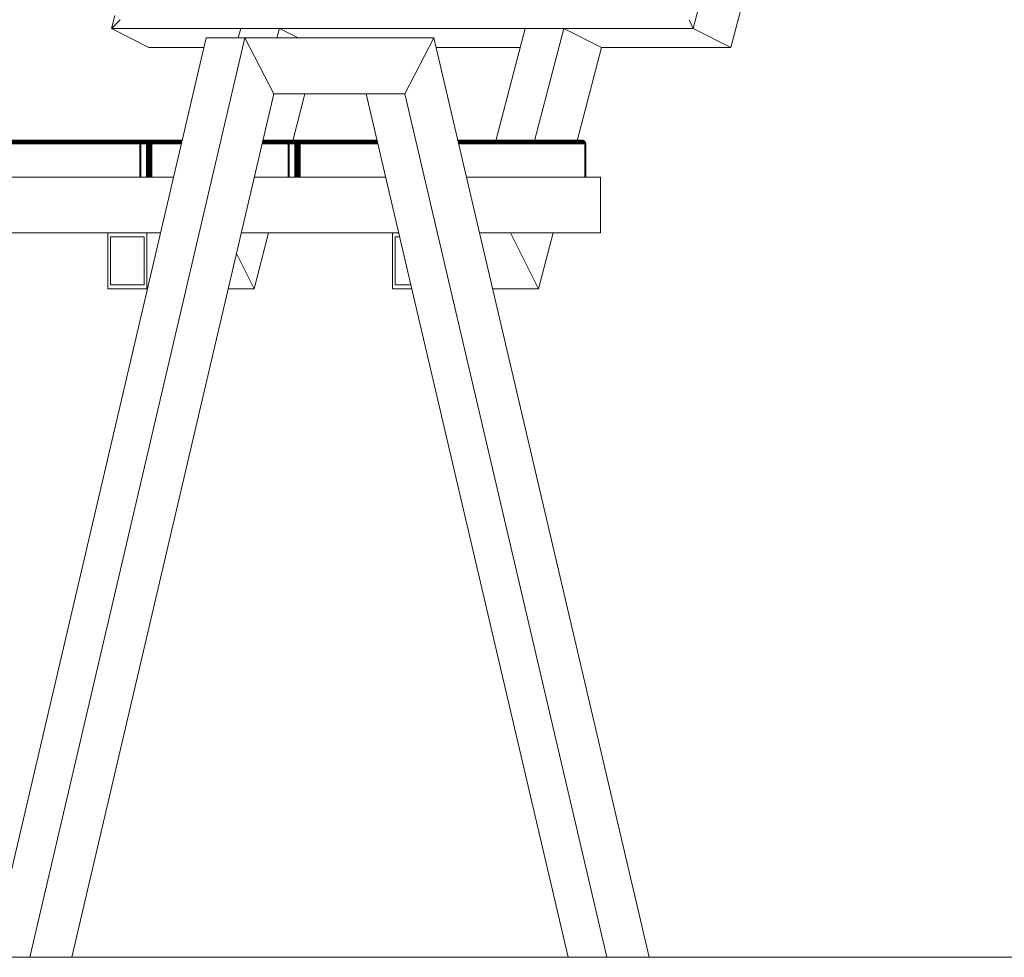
# Model space of a CAD drawing. Header units: millimetres. Extents: x -56182 to 286826, y -36685 to 98759.
# Tile 45 of 97: x -50494 to -49963, y -150 to 355. Entities that reach past the tile are written whole.
import ezdxf

# ---------------------------------------------------------------- set-up
doc = ezdxf.new("R2010")
doc.units = ezdxf.units.MM
doc.layers.add('_Thin Lines_', color=7, linetype='Continuous', lineweight=9)
doc.layers.add('Furniture-1', color=7, linetype='Continuous', lineweight=9, true_color=0xaaaaaa)
doc.layers.add('Kohvikutool-1', color=7, linetype='Continuous', lineweight=9, true_color=0xaaaaaa)

# ---------------------------------------------------------------- blocks, each defined once
blk = doc.blocks.new('MA_Kohvikultool - Kohvikutool_DWG-V226-Sisevaade 1')
at = {"layer": 'Kohvikutool-1'}
for p, q in [((-50020.37, 772.99), (-50130.84, 350.13)), ((-50110.61, 339.87), (-50000.13, 762.73)), ((-50444.16, 350.13), (-50442.36, 357.01)), ((-50439.45, 354.83), (-50444.16, 350.13)), ((-50444.16, 350.13), (-50439.45, 354.83)), ((-50444.16, 350.13), (-50423.93, 339.87)), ((-50423.93, 339.87), (-50444.16, 350.13)), ((-50130.84, 350.13), (-50444.16, 350.13)), ((-50374.53, 350.13), (-50375.87, 345)), ((-50353.65, 350.13), (-50374.53, 350.13)), ((-50354.99, 345), (-50353.65, 350.13)), ((-50343.53, 345), (-50353.65, 350.13)), ((-50221.36, 350.13), (-50237.15, 289.67)), ((-50200.47, 350.13), (-50221.36, 350.13)), ((-50216.26, 289.67), (-50200.47, 350.13)), ((-50200.47, 350.13), (-50180.23, 339.87)), ((-50130.84, 350.13), (-50133.1, 354.83)), ((-50133.1, 354.83), (-50130.84, 350.13)), ((-50110.61, 339.87), (-50130.84, 350.13)), ((-50130.84, 350.13), (-50110.61, 339.87)), ((-50393.17, 345), (-50509.03, -150)), ((-50488.14, -150), (-50372.28, 345)), ((-50393.17, 345), (-50372.28, 345)), ((-50393.17, 345), (-50372.28, 345)), ((-50372.28, 345), (-50356.66, 315)), ((-50270.52, 345), (-50372.28, 345)), ((-50372.28, 345), (-50356.66, 315)), ((-50286.15, 315), (-50270.52, 345)), ((-50286.15, 315), (-50270.52, 345)), ((-50270.52, 345), (-50154.66, -150)), ((-50423.93, 339.87), (-50394.37, 339.87)), ((-50269.32, 339.87), (-50224.04, 339.87)), ((-50193.35, 289.67), (-50180.23, 339.87)), ((-50180.23, 339.87), (-50110.61, 339.87)), ((-50465.49, -150), (-50356.66, 315)), ((-50286.15, 315), (-50356.66, 315)), ((-50346.53, 289.67), (-50339.91, 315)), ((-50307.04, 315), (-50198.2, -150)), ((-50177.31, -150), (-50286.15, 315)), ((-50430, 289.97), (-50503.39, 289.97)), ((-50429.74, 289.86), (-50503.13, 289.86)), ((-50429.49, 289.67), (-50502.88, 289.67)), ((-50429.26, 289.41), (-50502.66, 289.41)), ((-50429.08, 289.09), (-50502.48, 289.09)), ((-50428.95, 288.74), (-50502.35, 288.74)), ((-50502.27, 288.36), (-50428.88, 288.36)), ((-50502.25, 288), (-50428.86, 288)), ((-50424.05, 289.97), (-50430, 289.97)), ((-50430, 289.97), (-50429.74, 289.86)), ((-50424.32, 289.86), (-50429.74, 289.86)), ((-50429.74, 289.86), (-50429.49, 289.67)), ((-50429.65, 289.86), (-50429.36, 289.67)), ((-50429.49, 289.67), (-50429.65, 289.86)), ((-50429.58, 289.86), (-50429.18, 289.67)), ((-50429.58, 289.86), (-50429.25, 289.67)), ((-50429.57, 289.86), (-50429.24, 289.67)), ((-50429.53, 289.86), (-50429.24, 289.67)), ((-50429.53, 289.86), (-50429.17, 289.67)), ((-50429.53, 289.86), (-50429.15, 289.67)), ((-50429.53, 289.86), (-50429.18, 289.67)), ((-50429.51, 289.86), (-50429.17, 289.67)), ((-50429.51, 289.86), (-50429.15, 289.67)), ((-50424.57, 289.67), (-50429.49, 289.67)), ((-50429.26, 289.41), (-50429.49, 289.67)), ((-50429.07, 289.41), (-50429.34, 289.67)), ((-50424.8, 289.41), (-50429.26, 289.41)), ((-50429.08, 289.09), (-50429.26, 289.41)), ((-50429.25, 289.67), (-50428.96, 289.41)), ((-50429.24, 289.67), (-50428.94, 289.41)), ((-50429.24, 289.67), (-50429.17, 289.67)), ((-50429.18, 289.67), (-50428.87, 289.41)), ((-50429.15, 289.67), (-50429.18, 289.67)), ((-50429.17, 289.67), (-50428.86, 289.41)), ((-50429.17, 289.67), (-50429.15, 289.67)), ((-50429.15, 289.67), (-50428.83, 289.41)), ((-50429.1, 289.41), (-50428.88, 289.09)), ((-50428.96, 289.41), (-50429.1, 289.41)), ((-50424.99, 289.09), (-50429.08, 289.09)), ((-50428.95, 288.74), (-50429.08, 289.09)), ((-50428.86, 289.09), (-50429.07, 289.41)), ((-50429.07, 289.41), (-50428.94, 289.41)), ((-50428.96, 289.41), (-50428.72, 289.09)), ((-50428.87, 289.41), (-50428.96, 289.41)), ((-50425.12, 288.74), (-50428.95, 288.74)), ((-50428.88, 288.36), (-50428.95, 288.74)), ((-50428.94, 289.41), (-50428.7, 289.09)), ((-50428.94, 289.41), (-50428.86, 289.41)), ((-50428.7, 288.74), (-50428.91, 288.74)), ((-50428.88, 289.09), (-50428.73, 288.74)), ((-50428.72, 289.09), (-50428.88, 289.09)), ((-50428.88, 288.36), (-50425.2, 288.36)), ((-50428.86, 288), (-50428.88, 288.36)), ((-50428.65, 288.36), (-50428.88, 288.36)), ((-50428.87, 289.41), (-50428.62, 289.09)), ((-50428.83, 289.41), (-50428.87, 289.41)), ((-50428.86, 289.41), (-50428.61, 289.09)), ((-50428.86, 289.41), (-50428.83, 289.41)), ((-50428.7, 288.74), (-50428.86, 289.09)), ((-50428.86, 289.09), (-50428.7, 289.09)), ((-50425.22, 288), (-50428.86, 288)), ((-50428.86, 288), (-50428.62, 288)), ((-50428.86, 288), (-50428.86, 270)), ((-50428.61, 288.36), (-50428.84, 288.36)), ((-50428.83, 289.41), (-50428.57, 289.09)), ((-50428.58, 288), (-50428.81, 288)), ((-50428.73, 288.74), (-50428.65, 288.36)), ((-50428.55, 288.74), (-50428.73, 288.74)), ((-50428.72, 289.09), (-50428.55, 288.74)), ((-50428.62, 289.09), (-50428.72, 289.09)), ((-50428.7, 289.09), (-50428.53, 288.74)), ((-50428.7, 289.09), (-50428.61, 289.09)), ((-50428.61, 288.36), (-50428.7, 288.74)), ((-50428.7, 288.74), (-50428.53, 288.74)), ((-50428.65, 288.36), (-50428.46, 288.36)), ((-50428.65, 288.36), (-50428.62, 288)), ((-50428.62, 289.09), (-50428.43, 288.74)), ((-50428.57, 289.09), (-50428.62, 289.09)), ((-50428.62, 288), (-50428.43, 288)), ((-50428.62, 288), (-50428.62, 270)), ((-50428.61, 289.09), (-50428.42, 288.74)), ((-50428.61, 289.09), (-50428.57, 289.09)), ((-50428.43, 288.36), (-50428.61, 288.36)), ((-50428.61, 288.36), (-50428.58, 288)), ((-50428.4, 288), (-50428.58, 288)), ((-50428.58, 270), (-50428.58, 288)), ((-50428.57, 289.09), (-50428.39, 288.74)), ((-50428.55, 288.74), (-50428.46, 288.36)), ((-50428.43, 288.74), (-50428.55, 288.74)), ((-50428.53, 288.74), (-50428.43, 288.36)), ((-50428.53, 288.74), (-50428.42, 288.74)), ((-50428.46, 288.36), (-50428.33, 288.36)), ((-50428.46, 288.36), (-50428.43, 288)), ((-50428.43, 288.74), (-50428.33, 288.36)), ((-50428.39, 288.74), (-50428.43, 288.74)), ((-50428.32, 288.36), (-50428.43, 288.36)), ((-50428.43, 288.36), (-50428.4, 288)), ((-50428.43, 288), (-50428.3, 288)), ((-50428.43, 288), (-50428.43, 270)), ((-50428.42, 288.74), (-50428.32, 288.36)), ((-50428.42, 288.74), (-50428.39, 288.74)), ((-50428.29, 288), (-50428.4, 288)), ((-50428.4, 288), (-50428.4, 270)), ((-50428.39, 288.74), (-50428.28, 288.36)), ((-50428.33, 288.36), (-50428.28, 288.36)), ((-50428.33, 288.36), (-50428.3, 288)), ((-50428.28, 288.36), (-50428.32, 288.36)), ((-50428.32, 288.36), (-50428.29, 288)), ((-50428.3, 288), (-50428.25, 288)), ((-50428.3, 288), (-50428.3, 270)), ((-50428.25, 288), (-50428.29, 288)), ((-50428.29, 288), (-50428.29, 270)), ((-50428.28, 288.36), (-50428.25, 288)), ((-50428.25, 288), (-50428.25, 270)), ((-50425.22, 288), (-50425.2, 288.36)), ((-50425.22, 270), (-50425.22, 288)), ((-50425.22, 288), (-50424.95, 288)), ((-50425.2, 288.36), (-50425.12, 288.74)), ((-50425.2, 288.36), (-50422.42, 288.36)), ((-50424.93, 288.36), (-50425.2, 288.36)), ((-50425.2, 288.36), (-50422.42, 288.36)), ((-50425.12, 288.74), (-50424.99, 289.09)), ((-50422.49, 288.74), (-50425.12, 288.74)), ((-50424.87, 288.74), (-50425.12, 288.74)), ((-50422.49, 288.74), (-50425.12, 288.74)), ((-50424.99, 289.09), (-50424.8, 289.41)), ((-50422.62, 289.09), (-50424.99, 289.09)), ((-50424.76, 289.09), (-50424.99, 289.09)), ((-50424.99, 289.09), (-50422.62, 289.09)), ((-50424.93, 288.36), (-50424.95, 288)), ((-50424.95, 288), (-50424.61, 288)), ((-50424.95, 270), (-50424.95, 288)), ((-50424.87, 288.74), (-50424.93, 288.36)), ((-50424.93, 288.36), (-50424.6, 288.36)), ((-50424.76, 289.09), (-50424.87, 288.74)), ((-50424.55, 288.74), (-50424.87, 288.74)), ((-50424.8, 289.41), (-50424.57, 289.67)), ((-50422.8, 289.41), (-50424.8, 289.41)), ((-50424.61, 289.41), (-50424.8, 289.41)), ((-50424.8, 289.41), (-50422.8, 289.41)), ((-50424.61, 289.41), (-50424.76, 289.09)), ((-50424.48, 289.09), (-50424.76, 289.09)), ((-50424.42, 289.67), (-50424.61, 289.41)), ((-50424.37, 289.41), (-50424.61, 289.41)), ((-50424.6, 288.36), (-50424.61, 288)), ((-50424.61, 288), (-50424.23, 288)), ((-50424.61, 288), (-50424.61, 270)), ((-50424.55, 288.74), (-50424.6, 288.36)), ((-50424.6, 288.36), (-50424.22, 288.36)), ((-50424.57, 289.67), (-50424.32, 289.86)), ((-50423.03, 289.67), (-50424.57, 289.67)), ((-50424.42, 289.67), (-50424.57, 289.67)), ((-50424.57, 289.67), (-50423.03, 289.67)), ((-50424.48, 289.09), (-50424.55, 288.74)), ((-50424.2, 288.74), (-50424.55, 288.74)), ((-50424.37, 289.41), (-50424.48, 289.09)), ((-50424.16, 289.09), (-50424.48, 289.09)), ((-50424.21, 289.86), (-50424.42, 289.67)), ((-50424.32, 289.86), (-50424.42, 289.67)), ((-50424.24, 289.67), (-50424.42, 289.67)), ((-50424.24, 289.67), (-50424.37, 289.41)), ((-50424.1, 289.41), (-50424.37, 289.41)), ((-50424.05, 289.97), (-50424.32, 289.86)), ((-50424.09, 289.86), (-50424.24, 289.67)), ((-50424.21, 289.86), (-50424.24, 289.67)), ((-50424.03, 289.67), (-50424.24, 289.67)), ((-50424.22, 288.36), (-50424.23, 288)), ((-50424.23, 288), (-50423.82, 288)), ((-50424.23, 270), (-50424.23, 288)), ((-50424.2, 288.74), (-50424.22, 288.36)), ((-50424.22, 288.36), (-50423.82, 288.36)), ((-50424.16, 289.09), (-50424.2, 288.74)), ((-50423.82, 288.74), (-50424.2, 288.74)), ((-50424.1, 289.41), (-50424.16, 289.09)), ((-50423.81, 289.09), (-50424.16, 289.09)), ((-50424.03, 289.67), (-50424.1, 289.41)), ((-50423.81, 289.41), (-50424.1, 289.41)), ((-50424.09, 289.86), (-50424.03, 289.67)), ((-50424.05, 289.97), (-50423.79, 290)), ((-50423.95, 289.86), (-50424.03, 289.67)), ((-50423.81, 289.67), (-50424.03, 289.67)), ((-50423.95, 289.86), (-50423.81, 289.67)), ((-50423.81, 289.09), (-50423.82, 288.74)), ((-50423.82, 288.74), (-50423.82, 288.36)), ((-50423.44, 288.74), (-50423.82, 288.74)), ((-50423.82, 288.36), (-50423.41, 288.36)), ((-50423.82, 288.36), (-50423.82, 288)), ((-50423.82, 288), (-50423.41, 288)), ((-50423.82, 270), (-50423.82, 288)), ((-50423.8, 289.86), (-50423.81, 289.67)), ((-50423.81, 289.67), (-50423.81, 289.41)), ((-50423.58, 289.67), (-50423.81, 289.67)), ((-50423.81, 289.41), (-50423.81, 289.09)), ((-50423.52, 289.41), (-50423.81, 289.41)), ((-50423.47, 289.09), (-50423.81, 289.09)), ((-50423.8, 289.86), (-50423.58, 289.67)), ((-50423.56, 289.97), (-50423.79, 290)), ((-50423.65, 289.86), (-50423.37, 289.67)), ((-50423.65, 289.86), (-50423.58, 289.67)), ((-50423.58, 289.67), (-50423.52, 289.41)), ((-50423.37, 289.67), (-50423.58, 289.67)), ((-50423.33, 289.86), (-50423.54, 289.97)), ((-50406.05, 289.97), (-50423.54, 289.97)), ((-50423.52, 289.41), (-50423.47, 289.09)), ((-50423.25, 289.41), (-50423.52, 289.41)), ((-50423.18, 289.67), (-50423.51, 289.86)), ((-50423.51, 289.86), (-50423.37, 289.67)), ((-50423.47, 289.09), (-50423.44, 288.74)), ((-50423.15, 289.09), (-50423.47, 289.09)), ((-50423.44, 288.74), (-50423.41, 288.36)), ((-50423.08, 288.74), (-50423.44, 288.74)), ((-50423.41, 288.36), (-50423.04, 288.36)), ((-50423.41, 288.36), (-50423.41, 288)), ((-50423.41, 288), (-50423.02, 288)), ((-50423.41, 270), (-50423.41, 288)), ((-50423.37, 289.67), (-50423.25, 289.41)), ((-50423.18, 289.67), (-50423.37, 289.67)), ((-50423.33, 289.86), (-50423.18, 289.67)), ((-50423.03, 289.67), (-50423.28, 289.86)), ((-50423.28, 289.86), (-50406.08, 289.86)), ((-50423.25, 289.41), (-50423.15, 289.09)), ((-50423.01, 289.41), (-50423.25, 289.41)), ((-50423.01, 289.41), (-50423.18, 289.67)), ((-50423.18, 289.67), (-50423.03, 289.67)), ((-50423.15, 289.09), (-50423.08, 288.74)), ((-50422.86, 289.09), (-50423.15, 289.09)), ((-50423.08, 288.74), (-50423.04, 288.36)), ((-50422.76, 288.74), (-50423.08, 288.74)), ((-50423.04, 288.36), (-50422.7, 288.36)), ((-50423.04, 288.36), (-50423.02, 288)), ((-50422.8, 289.41), (-50423.03, 289.67)), ((-50423.03, 289.67), (-50406.12, 289.67)), ((-50423.02, 288), (-50422.68, 288)), ((-50423.02, 270), (-50423.02, 288)), ((-50422.86, 289.09), (-50423.01, 289.41)), ((-50423.01, 289.41), (-50422.8, 289.41)), ((-50422.76, 288.74), (-50422.86, 289.09)), ((-50422.86, 289.09), (-50422.62, 289.09)), ((-50422.62, 289.09), (-50422.8, 289.41)), ((-50422.8, 289.41), (-50406.18, 289.41)), ((-50422.7, 288.36), (-50422.76, 288.74)), ((-50422.76, 288.74), (-50422.49, 288.74)), ((-50422.7, 288.36), (-50422.42, 288.36)), ((-50422.7, 288.36), (-50422.68, 288)), ((-50422.68, 288), (-50422.4, 288)), ((-50422.68, 270), (-50422.68, 288)), ((-50422.49, 288.74), (-50422.62, 289.09)), ((-50422.62, 289.09), (-50406.26, 289.09)), ((-50422.42, 288.36), (-50422.49, 288.74)), ((-50422.49, 288.74), (-50406.34, 288.74)), ((-50422.4, 288), (-50422.42, 288.36)), ((-50422.42, 288.36), (-50406.43, 288.36)), ((-50422.4, 288), (-50406.51, 288)), ((-50422.4, 270), (-50422.4, 288)), ((-50362.98, 288), (-50349, 288)), ((-50362.89, 288.36), (-50349.03, 288.36)), ((-50362.8, 288.74), (-50349.1, 288.74)), ((-50362.72, 289.09), (-50349.23, 289.09)), ((-50362.64, 289.41), (-50349.41, 289.41)), ((-50362.58, 289.67), (-50349.63, 289.67)), ((-50362.54, 289.86), (-50349.88, 289.86)), ((-50350.14, 289.97), (-50362.52, 289.97)), ((-50344.2, 289.97), (-50350.14, 289.97)), ((-50350.14, 289.97), (-50349.88, 289.86)), ((-50344.46, 289.86), (-50349.88, 289.86)), ((-50349.63, 289.67), (-50349.88, 289.86)), ((-50349.79, 289.86), (-50349.5, 289.67)), ((-50349.63, 289.67), (-50349.79, 289.86)), ((-50349.72, 289.86), (-50349.33, 289.67)), ((-50349.72, 289.86), (-50349.4, 289.67)), ((-50349.71, 289.86), (-50349.38, 289.67)), ((-50349.68, 289.86), (-50349.3, 289.67)), ((-50349.68, 289.86), (-50349.33, 289.67)), ((-50349.67, 289.86), (-50349.38, 289.67)), ((-50349.67, 289.86), (-50349.32, 289.67)), ((-50349.66, 289.86), (-50349.32, 289.67)), ((-50349.66, 289.86), (-50349.3, 289.67)), ((-50344.72, 289.67), (-50349.63, 289.67)), ((-50349.41, 289.41), (-50349.63, 289.67)), ((-50349.22, 289.41), (-50349.48, 289.67)), ((-50344.95, 289.41), (-50349.41, 289.41)), ((-50349.23, 289.09), (-50349.41, 289.41)), ((-50349.4, 289.67), (-50349.11, 289.41)), ((-50349.38, 289.67), (-50349.09, 289.41)), ((-50349.38, 289.67), (-50349.32, 289.67)), ((-50349.33, 289.67), (-50349.01, 289.41)), ((-50349.3, 289.67), (-50349.33, 289.67)), ((-50349.32, 289.67), (-50349.01, 289.41)), ((-50349.32, 289.67), (-50349.3, 289.67)), ((-50349.3, 289.67), (-50348.98, 289.41)), ((-50349.24, 289.41), (-50349.03, 289.09)), ((-50349.11, 289.41), (-50349.24, 289.41)), ((-50345.14, 289.09), (-50349.23, 289.09)), ((-50349.1, 288.74), (-50349.23, 289.09)), ((-50349, 289.09), (-50349.22, 289.41)), ((-50349.22, 289.41), (-50349.09, 289.41)), ((-50349.11, 289.41), (-50348.87, 289.09)), ((-50349.01, 289.41), (-50349.11, 289.41)), ((-50345.27, 288.74), (-50349.1, 288.74)), ((-50349.03, 288.36), (-50349.1, 288.74)), ((-50349.09, 289.41), (-50348.85, 289.09)), ((-50349.09, 289.41), (-50349.01, 289.41)), ((-50348.85, 288.74), (-50349.06, 288.74)), ((-50349.03, 289.09), (-50348.88, 288.74)), ((-50348.87, 289.09), (-50349.03, 289.09)), ((-50349.03, 288.36), (-50345.35, 288.36)), ((-50349, 288), (-50349.03, 288.36)), ((-50348.79, 288.36), (-50349.03, 288.36)), ((-50349.01, 289.41), (-50348.75, 289.09)), ((-50349.01, 289.41), (-50348.98, 289.41)), ((-50349.01, 289.41), (-50348.76, 289.09)), ((-50348.98, 289.41), (-50349.01, 289.41)), ((-50348.85, 288.74), (-50349, 289.09)), ((-50349, 289.09), (-50348.85, 289.09)), ((-50345.37, 288), (-50349, 288)), ((-50349, 288), (-50348.76, 288)), ((-50349, 288), (-50349, 270)), ((-50348.98, 289.41), (-50348.72, 289.09)), ((-50348.76, 288.36), (-50348.98, 288.36)), ((-50348.73, 288), (-50348.96, 288)), ((-50348.88, 288.74), (-50348.79, 288.36)), ((-50348.7, 288.74), (-50348.88, 288.74)), ((-50348.87, 289.09), (-50348.7, 288.74)), ((-50348.76, 289.09), (-50348.87, 289.09)), ((-50348.85, 289.09), (-50348.68, 288.74)), ((-50348.85, 289.09), (-50348.75, 289.09)), ((-50348.76, 288.36), (-50348.85, 288.74)), ((-50348.85, 288.74), (-50348.68, 288.74)), ((-50348.79, 288.36), (-50348.6, 288.36)), ((-50348.79, 288.36), (-50348.76, 288)), ((-50348.76, 289.09), (-50348.58, 288.74)), ((-50348.72, 289.09), (-50348.76, 289.09)), ((-50348.58, 288.36), (-50348.76, 288.36)), ((-50348.76, 288.36), (-50348.73, 288)), ((-50348.76, 288), (-50348.57, 288)), ((-50348.76, 288), (-50348.76, 270)), ((-50348.75, 289.09), (-50348.57, 288.74)), ((-50348.75, 289.09), (-50348.72, 289.09)), ((-50348.55, 288), (-50348.73, 288)), ((-50348.73, 270), (-50348.73, 288)), ((-50348.72, 289.09), (-50348.54, 288.74)), ((-50348.7, 288.74), (-50348.6, 288.36)), ((-50348.58, 288.74), (-50348.7, 288.74)), ((-50348.68, 288.74), (-50348.58, 288.36)), ((-50348.68, 288.74), (-50348.57, 288.74)), ((-50348.6, 288.36), (-50348.48, 288.36)), ((-50348.6, 288.36), (-50348.57, 288)), ((-50348.58, 288.74), (-50348.48, 288.36)), ((-50348.54, 288.74), (-50348.58, 288.74)), ((-50348.46, 288.36), (-50348.58, 288.36)), ((-50348.58, 288.36), (-50348.55, 288)), ((-50348.57, 288.74), (-50348.46, 288.36)), ((-50348.57, 288.74), (-50348.54, 288.74)), ((-50348.57, 288), (-50348.44, 288)), ((-50348.57, 270), (-50348.57, 288)), ((-50348.43, 288), (-50348.55, 288)), ((-50348.55, 270), (-50348.55, 288)), ((-50348.54, 288.74), (-50348.43, 288.36)), ((-50348.48, 288.36), (-50348.43, 288.36)), ((-50348.48, 288.36), (-50348.44, 288)), ((-50348.43, 288.36), (-50348.46, 288.36)), ((-50348.46, 288.36), (-50348.43, 288)), ((-50348.44, 288), (-50348.39, 288)), ((-50348.44, 288), (-50348.44, 270)), ((-50348.43, 288.36), (-50348.39, 288)), ((-50348.39, 288), (-50348.43, 288)), ((-50348.43, 270), (-50348.43, 288)), ((-50348.39, 270), (-50348.39, 288)), ((-50345.37, 288), (-50345.35, 288.36)), ((-50345.37, 270), (-50345.37, 288)), ((-50345.37, 288), (-50345.09, 288)), ((-50345.35, 288.36), (-50345.27, 288.74)), ((-50345.35, 288.36), (-50342.57, 288.36)), ((-50345.07, 288.36), (-50345.35, 288.36)), ((-50345.35, 288.36), (-50342.57, 288.36)), ((-50345.27, 288.74), (-50345.14, 289.09)), ((-50342.64, 288.74), (-50345.27, 288.74)), ((-50345.01, 288.74), (-50345.27, 288.74)), ((-50342.64, 288.74), (-50345.27, 288.74)), ((-50345.14, 289.09), (-50344.95, 289.41)), ((-50342.77, 289.09), (-50345.14, 289.09)), ((-50344.9, 289.09), (-50345.14, 289.09)), ((-50345.14, 289.09), (-50342.77, 289.09)), ((-50345.07, 288.36), (-50345.09, 288)), ((-50345.09, 288), (-50344.76, 288)), ((-50345.09, 288), (-50345.09, 270)), ((-50345.01, 288.74), (-50345.07, 288.36)), ((-50345.07, 288.36), (-50344.74, 288.36)), ((-50344.9, 289.09), (-50345.01, 288.74)), ((-50344.7, 288.74), (-50345.01, 288.74)), ((-50344.95, 289.41), (-50344.72, 289.67)), ((-50342.95, 289.41), (-50344.95, 289.41)), ((-50344.75, 289.41), (-50344.95, 289.41)), ((-50344.95, 289.41), (-50342.95, 289.41)), ((-50344.75, 289.41), (-50344.9, 289.09)), ((-50344.62, 289.09), (-50344.9, 289.09)), ((-50344.74, 288.36), (-50344.76, 288)), ((-50344.76, 288), (-50344.37, 288)), ((-50344.76, 288), (-50344.76, 270)), ((-50344.57, 289.67), (-50344.75, 289.41)), ((-50344.52, 289.41), (-50344.75, 289.41)), ((-50344.7, 288.74), (-50344.74, 288.36)), ((-50344.74, 288.36), (-50344.37, 288.36)), ((-50344.46, 289.86), (-50344.72, 289.67)), ((-50344.72, 289.67), (-50344.41, 289.86)), ((-50343.17, 289.67), (-50344.72, 289.67)), ((-50344.57, 289.67), (-50344.72, 289.67)), ((-50344.72, 289.67), (-50343.17, 289.67)), ((-50344.62, 289.09), (-50344.7, 288.74)), ((-50344.34, 288.74), (-50344.7, 288.74)), ((-50344.52, 289.41), (-50344.62, 289.09)), ((-50344.3, 289.09), (-50344.62, 289.09)), ((-50344.36, 289.86), (-50344.57, 289.67)), ((-50344.38, 289.67), (-50344.57, 289.67)), ((-50344.38, 289.67), (-50344.52, 289.41)), ((-50344.25, 289.41), (-50344.52, 289.41)), ((-50344.2, 289.97), (-50344.46, 289.86)), ((-50344.24, 289.86), (-50344.38, 289.67)), ((-50344.36, 289.86), (-50344.38, 289.67)), ((-50344.18, 289.67), (-50344.38, 289.67)), ((-50344.34, 288.74), (-50344.37, 288.36)), ((-50344.37, 288.36), (-50343.96, 288.36)), ((-50344.37, 288.36), (-50344.37, 288)), ((-50344.37, 288), (-50343.96, 288)), ((-50344.37, 288), (-50344.37, 270)), ((-50344.3, 289.09), (-50344.34, 288.74)), ((-50343.96, 288.74), (-50344.34, 288.74)), ((-50344.25, 289.41), (-50344.3, 289.09)), ((-50343.96, 289.09), (-50344.3, 289.09)), ((-50344.18, 289.67), (-50344.25, 289.41)), ((-50343.96, 289.41), (-50344.25, 289.41)), ((-50344.24, 289.86), (-50344.18, 289.67)), ((-50344.2, 289.97), (-50343.93, 290)), ((-50344.1, 289.86), (-50344.18, 289.67)), ((-50343.95, 289.67), (-50344.18, 289.67)), ((-50344.1, 289.86), (-50343.95, 289.67)), ((-50343.95, 289.67), (-50343.96, 289.41)), ((-50343.96, 289.41), (-50343.96, 289.09)), ((-50343.67, 289.41), (-50343.96, 289.41)), ((-50343.96, 289.09), (-50343.96, 288.74)), ((-50343.62, 289.09), (-50343.96, 289.09)), ((-50343.96, 288.74), (-50343.96, 288.36)), ((-50343.58, 288.74), (-50343.96, 288.74)), ((-50343.96, 288.36), (-50343.56, 288.36)), ((-50343.96, 288.36), (-50343.96, 288)), ((-50343.96, 288), (-50343.55, 288)), ((-50343.96, 288), (-50343.96, 270)), ((-50343.95, 289.86), (-50343.73, 289.67)), ((-50343.95, 289.86), (-50343.95, 289.67)), ((-50343.73, 289.67), (-50343.95, 289.67)), ((-50343.71, 289.97), (-50343.93, 290)), ((-50343.79, 289.86), (-50343.52, 289.67)), ((-50343.79, 289.86), (-50343.73, 289.67)), ((-50343.73, 289.67), (-50343.67, 289.41)), ((-50343.52, 289.67), (-50343.73, 289.67)), ((-50343.47, 289.86), (-50343.68, 289.97)), ((-50301.18, 289.97), (-50343.68, 289.97)), ((-50343.67, 289.41), (-50343.62, 289.09)), ((-50343.39, 289.41), (-50343.67, 289.41)), ((-50343.33, 289.67), (-50343.65, 289.86)), ((-50343.65, 289.86), (-50343.52, 289.67)), ((-50343.62, 289.09), (-50343.58, 288.74)), ((-50343.29, 289.09), (-50343.62, 289.09)), ((-50343.58, 288.74), (-50343.56, 288.36)), ((-50343.22, 288.74), (-50343.58, 288.74)), ((-50343.56, 288.36), (-50343.18, 288.36)), ((-50343.56, 288.36), (-50343.55, 288)), ((-50343.55, 288), (-50343.17, 288)), ((-50343.55, 288), (-50343.55, 270)), ((-50343.52, 289.67), (-50343.39, 289.41)), ((-50343.33, 289.67), (-50343.52, 289.67)), ((-50343.47, 289.86), (-50343.33, 289.67)), ((-50343.17, 289.67), (-50343.42, 289.86)), ((-50343.42, 289.86), (-50301.15, 289.86)), ((-50343.39, 289.41), (-50343.29, 289.09)), ((-50343.15, 289.41), (-50343.39, 289.41)), ((-50343.15, 289.41), (-50343.33, 289.67)), ((-50343.33, 289.67), (-50343.17, 289.67)), ((-50343.29, 289.09), (-50343.22, 288.74)), ((-50343.01, 289.09), (-50343.29, 289.09)), ((-50343.22, 288.74), (-50343.18, 288.36)), ((-50342.9, 288.74), (-50343.22, 288.74)), ((-50343.18, 288.36), (-50342.84, 288.36)), ((-50343.18, 288.36), (-50343.17, 288)), ((-50342.95, 289.41), (-50343.17, 289.67)), ((-50343.17, 289.67), (-50301.11, 289.67)), ((-50343.17, 288), (-50342.83, 288)), ((-50343.17, 288), (-50343.17, 270)), ((-50343.01, 289.09), (-50343.15, 289.41)), ((-50343.15, 289.41), (-50342.95, 289.41)), ((-50342.9, 288.74), (-50343.01, 289.09)), ((-50343.01, 289.09), (-50342.77, 289.09)), ((-50342.77, 289.09), (-50342.95, 289.41)), ((-50342.95, 289.41), (-50301.05, 289.41)), ((-50342.84, 288.36), (-50342.9, 288.74)), ((-50342.9, 288.74), (-50342.64, 288.74)), ((-50342.84, 288.36), (-50342.57, 288.36)), ((-50342.84, 288.36), (-50342.83, 288)), ((-50342.83, 288), (-50342.54, 288)), ((-50342.83, 270), (-50342.83, 288)), ((-50342.64, 288.74), (-50342.77, 289.09)), ((-50342.77, 289.09), (-50300.97, 289.09)), ((-50342.57, 288.36), (-50342.64, 288.74)), ((-50342.64, 288.74), (-50300.89, 288.74)), ((-50342.54, 288), (-50342.57, 288.36)), ((-50342.57, 288.36), (-50300.8, 288.36)), ((-50342.54, 288), (-50300.72, 288)), ((-50342.54, 270), (-50342.54, 288)), ((-50190.43, 289.97), (-50257.64, 289.97)), ((-50257.62, 289.86), (-50190.17, 289.86)), ((-50257.57, 289.67), (-50189.92, 289.67)), ((-50257.51, 289.41), (-50189.7, 289.41)), ((-50257.44, 289.09), (-50189.52, 289.09)), ((-50257.35, 288.74), (-50189.39, 288.74)), ((-50257.27, 288.36), (-50189.32, 288.36)), ((-50257.18, 288), (-50189.29, 288)), ((-50190.43, 289.97), (-50190.17, 289.86)), ((-50189.92, 289.67), (-50190.17, 289.86)), ((-50190.09, 289.86), (-50189.79, 289.67)), ((-50189.92, 289.67), (-50190.09, 289.86)), ((-50190.02, 289.86), (-50189.62, 289.67)), ((-50190.02, 289.86), (-50189.69, 289.67)), ((-50190.01, 289.86), (-50189.68, 289.67)), ((-50189.97, 289.86), (-50189.59, 289.67)), ((-50189.97, 289.86), (-50189.62, 289.67)), ((-50189.96, 289.86), (-50189.68, 289.67)), ((-50189.96, 289.86), (-50189.61, 289.67)), ((-50189.95, 289.86), (-50189.61, 289.67)), ((-50189.95, 289.86), (-50189.59, 289.67)), ((-50189.7, 289.41), (-50189.92, 289.67)), ((-50189.51, 289.41), (-50189.78, 289.67)), ((-50189.52, 289.09), (-50189.7, 289.41)), ((-50189.69, 289.67), (-50189.4, 289.41)), ((-50189.68, 289.67), (-50189.38, 289.41)), ((-50189.68, 289.67), (-50189.61, 289.67)), ((-50189.62, 289.67), (-50189.31, 289.41)), ((-50189.59, 289.67), (-50189.62, 289.67)), ((-50189.61, 289.67), (-50189.3, 289.41)), ((-50189.61, 289.67), (-50189.59, 289.67)), ((-50189.59, 289.67), (-50189.27, 289.41)), ((-50189.53, 289.41), (-50189.32, 289.09)), ((-50189.4, 289.41), (-50189.53, 289.41)), ((-50189.39, 288.74), (-50189.52, 289.09)), ((-50189.29, 289.09), (-50189.51, 289.41)), ((-50189.51, 289.41), (-50189.38, 289.41)), ((-50189.4, 289.41), (-50189.16, 289.09)), ((-50189.31, 289.41), (-50189.4, 289.41)), ((-50189.32, 288.36), (-50189.39, 288.74)), ((-50189.38, 289.41), (-50189.14, 289.09)), ((-50189.38, 289.41), (-50189.3, 289.41)), ((-50189.14, 288.74), (-50189.35, 288.74)), ((-50189.32, 289.09), (-50189.17, 288.74)), ((-50189.16, 289.09), (-50189.32, 289.09)), ((-50189.29, 288), (-50189.32, 288.36)), ((-50189.08, 288.36), (-50189.32, 288.36)), ((-50189.31, 289.41), (-50189.05, 289.09)), ((-50189.27, 289.41), (-50189.31, 289.41)), ((-50189.3, 289.41), (-50189.04, 289.09)), ((-50189.3, 289.41), (-50189.27, 289.41)), ((-50189.14, 288.74), (-50189.29, 289.09)), ((-50189.29, 289.09), (-50189.14, 289.09)), ((-50189.29, 288), (-50189.06, 288)), ((-50189.29, 288), (-50189.29, 270)), ((-50189.27, 289.41), (-50189.01, 289.09)), ((-50189.05, 288.36), (-50189.27, 288.36)), ((-50189.02, 288), (-50189.25, 288)), ((-50189.17, 288.74), (-50189.08, 288.36)), ((-50188.99, 288.74), (-50189.17, 288.74)), ((-50189.16, 289.09), (-50188.99, 288.74)), ((-50189.05, 289.09), (-50189.16, 289.09)), ((-50189.14, 289.09), (-50188.97, 288.74)), ((-50189.14, 289.09), (-50189.04, 289.09)), ((-50189.05, 288.36), (-50189.14, 288.74)), ((-50189.14, 288.74), (-50188.97, 288.74)), ((-50189.08, 288.36), (-50188.89, 288.36)), ((-50189.08, 288.36), (-50189.06, 288)), ((-50189.06, 288), (-50188.86, 288)), ((-50189.06, 288), (-50189.06, 270)), ((-50189.05, 289.09), (-50188.87, 288.74)), ((-50189.01, 289.09), (-50189.05, 289.09)), ((-50188.87, 288.36), (-50189.05, 288.36)), ((-50189.05, 288.36), (-50189.02, 288)), ((-50189.04, 289.09), (-50188.86, 288.74)), ((-50189.04, 289.09), (-50189.01, 289.09)), ((-50188.84, 288), (-50189.02, 288)), ((-50189.02, 270), (-50189.02, 288)), ((-50189.01, 289.09), (-50188.83, 288.74)), ((-50188.99, 288.74), (-50188.89, 288.36)), ((-50188.87, 288.74), (-50188.99, 288.74)), ((-50188.97, 288.74), (-50188.87, 288.36)), ((-50188.97, 288.74), (-50188.86, 288.74)), ((-50188.89, 288.36), (-50188.77, 288.36)), ((-50188.89, 288.36), (-50188.86, 288)), ((-50188.87, 288.74), (-50188.77, 288.36)), ((-50188.83, 288.74), (-50188.87, 288.74)), ((-50188.76, 288.36), (-50188.87, 288.36)), ((-50188.87, 288.36), (-50188.84, 288)), ((-50188.86, 288.74), (-50188.76, 288.36)), ((-50188.86, 288.74), (-50188.83, 288.74)), ((-50188.86, 288), (-50188.74, 288)), ((-50188.86, 288), (-50188.86, 270)), ((-50188.72, 288), (-50188.84, 288)), ((-50188.84, 288), (-50188.84, 270)), ((-50188.83, 288.74), (-50188.72, 288.36)), ((-50188.77, 288.36), (-50188.72, 288.36)), ((-50188.77, 288.36), (-50188.74, 288)), ((-50188.72, 288.36), (-50188.76, 288.36)), ((-50188.76, 288.36), (-50188.72, 288)), ((-50188.74, 288), (-50188.69, 288)), ((-50188.74, 288), (-50188.74, 270)), ((-50188.72, 288.36), (-50188.69, 288)), ((-50188.69, 288), (-50188.72, 288)), ((-50188.72, 288), (-50188.72, 270)), ((-50188.69, 288), (-50188.69, 270)), ((-50410.73, 270), (-50503.79, 270)), ((-50296.5, 270), (-50367.19, 270)), ((-50180.79, 270), (-50252.97, 270)), ((-50180.79, 240), (-50180.79, 270)), ((-50180.79, 270), (-50180.79, 240)), ((-50503.79, 240), (-50417.75, 240)), ((-50446.01, 210), (-50446.01, 240)), ((-50425.12, 240), (-50425.12, 210)), ((-50374.21, 240), (-50289.48, 240)), ((-50367.34, 210), (-50359.5, 240)), ((-50292.84, 210), (-50292.84, 240)), ((-50245.95, 240), (-50180.79, 240)), ((-50229.24, 240), (-50214.16, 210)), ((-50214.16, 210), (-50229.24, 240)), ((-50214.16, 210), (-50206.33, 240)), ((-50444.62, 238), (-50444.62, 212)), ((-50426.52, 238), (-50444.62, 238)), ((-50426.52, 212), (-50426.52, 238)), ((-50291.44, 238), (-50291.44, 212)), ((-50289.02, 238), (-50291.44, 238)), ((-50367.34, 210), (-50376.82, 228.86)), ((-50376.82, 228.86), (-50367.34, 210)), ((-50425.12, 210), (-50446.01, 210)), ((-50444.62, 212), (-50426.52, 212)), ((-50381.23, 210), (-50367.34, 210)), ((-50282.46, 210), (-50292.84, 210)), ((-50291.44, 212), (-50282.93, 212)), ((-50214.16, 210), (-50238.92, 210))]:
    blk.add_line(p, q, dxfattribs=at)
blk = doc.blocks.new('MA_Kohvikultool - MA_Kohvikultool-V227-Sisevaade 1')
blk.add_blockref('MA_Kohvikultool - Kohvikutool_DWG-V226-Sisevaade 1', (0, 0))

msp = doc.modelspace()

# ---------------------------------------------------------------- linework, layer by layer
at = {"layer": '_Thin Lines_'}
msp.add_line((-48296.04, -150), (-53990.38, -150), dxfattribs=at)

# ---------------------------------------------------------------- block references
at = {"layer": 'Furniture-1'}
msp.add_blockref('MA_Kohvikultool - MA_Kohvikultool-V227-Sisevaade 1', (0, 0), dxfattribs=at)

doc.saveas('drawing.dxf')
